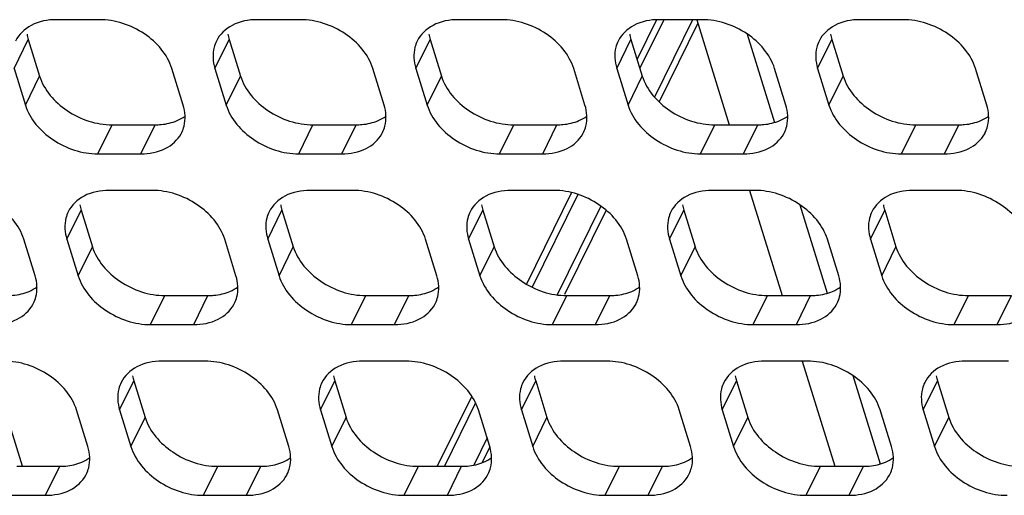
# Model space of a CAD drawing. Header units: millimetres. Extents: x 0 to 420, y 0 to 297.
# Tile 37 of 180: x 175.47 to 184.95, y 61.93 to 66.51. Entities that reach past the tile are written whole.
import ezdxf

# ---------------------------------------------------------------- set-up
doc = ezdxf.new("R2010")
doc.units = ezdxf.units.MM
doc.header["$LTSCALE"] = 23.1
doc.layers.add('ASSI', color=7, linetype='CONTINUOUS')

msp = doc.modelspace()

# ---------------------------------------------------------------- linework, layer by layer
at = {"layer": 'ASSI', "color": 7, "linetype": 'CONTINUOUS'}
for p, q in [((176.234346, 66.508409), (175.819868, 66.508409)), ((178.168574, 66.508409), (177.754096, 66.508409)), ((180.102802, 66.508409), (179.688324, 66.508409)), ((181.597992, 66.507219), (181.411458, 66.127104)), ((181.667655, 66.508409), (181.438151, 66.040727)), ((181.943974, 66.508409), (181.57838, 65.763408)), ((182.03703, 66.508409), (181.622552, 66.508409)), ((181.996078, 66.473817), (181.624067, 65.715738)), ((181.985388, 66.508409), (182.298356, 65.495644)), ((183.971258, 66.508409), (183.556781, 66.508409)), ((182.470279, 66.369967), (182.733639, 65.517733)), ((175.54974, 66.318137), (175.65867, 65.96564)), ((177.483968, 66.318137), (177.592898, 65.96564)), ((179.418196, 66.318137), (179.527126, 65.96564)), ((181.352424, 66.318137), (181.461354, 65.96564)), ((183.286653, 66.318137), (183.395582, 65.96564)), ((175.412471, 66.038413), (175.521401, 65.685916)), ((177.041152, 65.685916), (176.932222, 66.038413)), ((177.346699, 66.038413), (177.455629, 65.685916)), ((178.97538, 65.685916), (178.86645, 66.038413)), ((179.280928, 66.038413), (179.389857, 65.685916)), ((180.909608, 65.685916), (180.800678, 66.038413)), ((181.215156, 66.038413), (181.324085, 65.685916)), ((182.843836, 65.685916), (182.734906, 66.038413)), ((183.149384, 66.038413), (183.258314, 65.685916)), ((184.778064, 65.685916), (184.669134, 66.038413)), ((176.356546, 65.495644), (176.771024, 65.495644)), ((178.290775, 65.495644), (178.705252, 65.495644)), ((180.225003, 65.495644), (180.63948, 65.495644)), ((182.159231, 65.495644), (182.573708, 65.495644)), ((184.093459, 65.495644), (184.507936, 65.495644)), ((176.219278, 65.21592), (176.633755, 65.21592)), ((178.153506, 65.21592), (178.567983, 65.21592)), ((180.087734, 65.21592), (180.502211, 65.21592)), ((182.021962, 65.21592), (182.436439, 65.21592)), ((183.95619, 65.21592), (184.370667, 65.21592)), ((176.742685, 64.863422), (176.328207, 64.863422)), ((178.676913, 64.863422), (178.262436, 64.863422)), ((180.611141, 64.863422), (180.196664, 64.863422)), ((180.780893, 64.842147), (180.347644, 63.959278)), ((182.545369, 64.863422), (182.130892, 64.863422)), ((182.493727, 64.863422), (182.806695, 63.850657)), ((184.479597, 64.863422), (184.06512, 64.863422)), ((180.841462, 64.824805), (180.402462, 63.930215)), ((176.058079, 64.673151), (176.167009, 64.320654)), ((177.992308, 64.673151), (178.101237, 64.320654)), ((179.926536, 64.673151), (180.035465, 64.320654)), ((181.062732, 64.712628), (180.64306, 63.857425)), ((181.112797, 64.67388), (180.713578, 63.860356)), ((181.860764, 64.673151), (181.969694, 64.320654)), ((182.978618, 64.724981), (183.241979, 63.872747)), ((183.794992, 64.673151), (183.903922, 64.320654)), ((175.615263, 64.040929), (175.506333, 64.393426)), ((175.920811, 64.393426), (176.02974, 64.040929)), ((177.549491, 64.040929), (177.440561, 64.393426)), ((177.855039, 64.393426), (177.963969, 64.040929)), ((179.483719, 64.040929), (179.374789, 64.393426)), ((179.789267, 64.393426), (179.898197, 64.040929)), ((181.417947, 64.040929), (181.309017, 64.393426)), ((181.723495, 64.393426), (181.832425, 64.040929)), ((183.352175, 64.040929), (183.243246, 64.393426)), ((183.657723, 64.393426), (183.766653, 64.040929)), ((176.864886, 63.850657), (177.279363, 63.850657)), ((178.799114, 63.850657), (179.213591, 63.850657)), ((180.733342, 63.850657), (181.147819, 63.850657)), ((182.66757, 63.850657), (183.082047, 63.850657)), ((184.601798, 63.850657), (185.016276, 63.850657)), ((176.727617, 63.570933), (177.142094, 63.570933)), ((178.661845, 63.570933), (179.076322, 63.570933)), ((180.596073, 63.570933), (181.01055, 63.570933)), ((182.530301, 63.570933), (182.944779, 63.570933)), ((184.464529, 63.570933), (184.879007, 63.570933)), ((175.493339, 62.205671), (175.180371, 63.218436)), ((177.251024, 63.218436), (176.836547, 63.218436)), ((179.185252, 63.218436), (178.770775, 63.218436)), ((181.11948, 63.218436), (180.705003, 63.218436)), ((183.053708, 63.218436), (182.639231, 63.218436)), ((183.002067, 63.218436), (183.315035, 62.205671)), ((184.987937, 63.218436), (184.573459, 63.218436)), ((183.486958, 63.079994), (183.750318, 62.22776)), ((176.566419, 63.028164), (176.675349, 62.675667)), ((178.500647, 63.028164), (178.609577, 62.675667)), ((180.434875, 63.028164), (180.543805, 62.675667)), ((182.369103, 63.028164), (182.478033, 62.675667)), ((184.303331, 63.028164), (184.412261, 62.675667)), ((179.818767, 62.88154), (179.487099, 62.205671)), ((179.855682, 62.815995), (179.556178, 62.205671)), ((176.123602, 62.395943), (176.014672, 62.74844)), ((176.42915, 62.74844), (176.53808, 62.395943)), ((178.05783, 62.395943), (177.948901, 62.74844)), ((178.363378, 62.74844), (178.472308, 62.395943)), ((179.992058, 62.395943), (179.883129, 62.74844)), ((180.297606, 62.74844), (180.406536, 62.395943)), ((181.926287, 62.395943), (181.817357, 62.74844)), ((182.231834, 62.74844), (182.340764, 62.395943)), ((183.860515, 62.395943), (183.751585, 62.74844)), ((184.166062, 62.74844), (184.274992, 62.395943)), ((179.966483, 62.478706), (179.838078, 62.217045)), ((179.993015, 62.392005), (179.918813, 62.240796)), ((175.438997, 62.205671), (175.853474, 62.205671)), ((177.373225, 62.205671), (177.787702, 62.205671)), ((179.307453, 62.205671), (179.721931, 62.205671)), ((181.241681, 62.205671), (181.656159, 62.205671)), ((183.175909, 62.205671), (183.590387, 62.205671)), ((175.301728, 61.925946), (175.716206, 61.925946)), ((177.235956, 61.925946), (177.650434, 61.925946)), ((179.170184, 61.925946), (179.584662, 61.925946)), ((181.104412, 61.925946), (181.51889, 61.925946)), ((183.03864, 61.925946), (183.453118, 61.925946))]:
    msp.add_line(p, q, dxfattribs=at)
at = {"layer": 'ASSI', "color": 9, "linetype": 'CONTINUOUS'}
for p, q in [((175.412471, 66.038413), (175.54974, 66.318137)), ((177.346699, 66.038413), (177.483968, 66.318137)), ((179.280928, 66.038413), (179.418196, 66.318137)), ((181.215156, 66.038413), (181.352424, 66.318137)), ((183.149384, 66.038413), (183.286653, 66.318137)), ((175.521401, 65.685916), (175.65867, 65.96564)), ((177.455629, 65.685916), (177.592898, 65.96564)), ((179.389857, 65.685916), (179.527126, 65.96564)), ((181.324085, 65.685916), (181.461354, 65.96564)), ((183.258314, 65.685916), (183.395582, 65.96564)), ((176.219278, 65.21592), (176.356546, 65.495644)), ((176.633755, 65.21592), (176.771024, 65.495644)), ((178.153506, 65.21592), (178.290775, 65.495644)), ((178.567983, 65.21592), (178.705252, 65.495644)), ((180.087734, 65.21592), (180.225003, 65.495644)), ((180.502211, 65.21592), (180.63948, 65.495644)), ((182.021962, 65.21592), (182.159231, 65.495644)), ((182.436439, 65.21592), (182.573708, 65.495644)), ((183.95619, 65.21592), (184.093459, 65.495644)), ((184.370667, 65.21592), (184.507936, 65.495644)), ((175.920811, 64.393426), (176.058079, 64.673151)), ((177.855039, 64.393426), (177.992308, 64.673151)), ((179.789267, 64.393426), (179.926536, 64.673151)), ((181.723495, 64.393426), (181.860764, 64.673151)), ((183.657723, 64.393426), (183.794992, 64.673151)), ((176.02974, 64.040929), (176.167009, 64.320654)), ((177.963969, 64.040929), (178.101237, 64.320654)), ((179.898197, 64.040929), (180.035465, 64.320654)), ((181.832425, 64.040929), (181.969694, 64.320654)), ((183.766653, 64.040929), (183.903922, 64.320654)), ((176.727617, 63.570933), (176.864886, 63.850657)), ((177.142094, 63.570933), (177.279363, 63.850657)), ((178.661845, 63.570933), (178.799114, 63.850657)), ((179.076322, 63.570933), (179.213591, 63.850657)), ((180.596073, 63.570933), (180.733342, 63.850657)), ((181.01055, 63.570933), (181.147819, 63.850657)), ((182.530301, 63.570933), (182.66757, 63.850657)), ((182.944779, 63.570933), (183.082047, 63.850657)), ((184.464529, 63.570933), (184.601798, 63.850657)), ((184.879007, 63.570933), (185.016276, 63.850657)), ((176.42915, 62.74844), (176.566419, 63.028164)), ((178.363378, 62.74844), (178.500647, 63.028164)), ((180.297606, 62.74844), (180.434875, 63.028164)), ((182.231834, 62.74844), (182.369103, 63.028164)), ((184.166062, 62.74844), (184.303331, 63.028164)), ((176.53808, 62.395943), (176.675349, 62.675667)), ((178.472308, 62.395943), (178.609577, 62.675667)), ((180.406536, 62.395943), (180.543805, 62.675667)), ((182.340764, 62.395943), (182.478033, 62.675667)), ((184.274992, 62.395943), (184.412261, 62.675667)), ((175.716206, 61.925946), (175.853474, 62.205671)), ((177.235956, 61.925946), (177.373225, 62.205671)), ((177.650434, 61.925946), (177.787702, 62.205671)), ((179.170184, 61.925946), (179.307453, 62.205671)), ((179.584662, 61.925946), (179.721931, 62.205671)), ((181.104412, 61.925946), (181.241681, 62.205671)), ((181.51889, 61.925946), (181.656159, 62.205671)), ((183.03864, 61.925946), (183.175909, 62.205671)), ((183.453118, 61.925946), (183.590387, 62.205671))]:
    msp.add_line(p, q, dxfattribs=at)
at = {"layer": 'ASSI', "color": 7, "linetype": 'CONTINUOUS'}
for centre, radius, start, end in [((175.963567, 66.44637), 0.433239, 190.4027259, 197.2166786), ((177.897795, 66.44637), 0.433239, 190.4027259, 197.2166786), ((179.832023, 66.44637), 0.433239, 190.4027259, 197.2166786), ((181.766251, 66.44637), 0.433239, 190.4027259, 197.2166786), ((183.700479, 66.44637), 0.433239, 190.4027259, 197.2166786), ((176.74828, 65.558464), 0.310655, 331.3795593, 333.8282087), ((178.682508, 65.558464), 0.310655, 331.3795593, 333.8282087), ((180.616737, 65.558464), 0.310655, 331.3795593, 333.8282087), ((182.550965, 65.558464), 0.310655, 331.3795593, 333.8282087), ((184.485193, 65.558464), 0.310655, 331.3795593, 333.8282087), ((176.471906, 64.801384), 0.433239, 190.4027259, 197.2166786), ((178.406134, 64.801384), 0.433239, 190.4027259, 197.2166786), ((180.340362, 64.801384), 0.433239, 190.4027259, 197.2166786), ((182.27459, 64.801384), 0.433239, 190.4027259, 197.2166786), ((184.208818, 64.801384), 0.433239, 190.4027259, 197.2166786), ((175.322392, 63.913478), 0.310655, 331.3795593, 333.8282087), ((177.25662, 63.913478), 0.310655, 331.3795593, 333.8282087), ((179.190848, 63.913478), 0.310655, 331.3795593, 333.8282087), ((181.125076, 63.913478), 0.310655, 331.3795593, 333.8282087), ((183.059304, 63.913478), 0.310655, 331.3795593, 333.8282087), ((176.980245, 63.156397), 0.433239, 190.4027259, 197.2166786), ((178.914474, 63.156397), 0.433239, 190.4027259, 197.2166786), ((180.848702, 63.156397), 0.433239, 190.4027259, 197.2166786), ((182.78293, 63.156397), 0.433239, 190.4027259, 197.2166786), ((184.717158, 63.156397), 0.433239, 190.4027259, 197.2166786), ((175.830731, 62.268491), 0.310655, 331.3795593, 333.8282087), ((177.764959, 62.268491), 0.310655, 331.3795593, 333.8282087), ((179.699187, 62.268491), 0.310655, 331.3795593, 333.8282087), ((181.633415, 62.268491), 0.310655, 331.3795593, 333.8282087), ((183.567643, 62.268491), 0.310655, 331.3795593, 333.8282087)]:
    msp.add_arc(centre, radius, start, end, dxfattribs=at)
for points, knots in [([(175.819868, 66.508409), (175.737315, 66.508409), (175.57915, 66.480563), (175.458009, 66.36692), (175.426537, 66.302883)], [0, 0, 0, 0, 0.53638697, 1, 1, 1, 1]), ([(176.932222, 66.038413), (176.890417, 66.173694), (176.68005, 66.411866), (176.385894, 66.508409), (176.234346, 66.508409)], [0, 0, 0, 0, 0.48302043, 1, 1, 1, 1]), ([(177.754096, 66.508409), (177.671543, 66.508409), (177.513379, 66.480563), (177.392237, 66.36692), (177.360765, 66.302883)], [0, 0, 0, 0, 0.53638697, 1, 1, 1, 1]), ([(178.86645, 66.038413), (178.824645, 66.173694), (178.614278, 66.411866), (178.320122, 66.508409), (178.168574, 66.508409)], [0, 0, 0, 0, 0.48302043, 1, 1, 1, 1]), ([(179.688324, 66.508409), (179.605771, 66.508409), (179.447607, 66.480563), (179.326465, 66.36692), (179.294993, 66.302883)], [0, 0, 0, 0, 0.53638697, 1, 1, 1, 1]), ([(180.800678, 66.038413), (180.758873, 66.173694), (180.548506, 66.411866), (180.25435, 66.508409), (180.102802, 66.508409)], [0, 0, 0, 0, 0.48302043, 1, 1, 1, 1]), ([(181.622552, 66.508409), (181.539999, 66.508409), (181.381835, 66.480563), (181.260693, 66.36692), (181.229221, 66.302883)], [0, 0, 0, 0, 0.53638697, 1, 1, 1, 1]), ([(182.734906, 66.038413), (182.693101, 66.173694), (182.482734, 66.411866), (182.188578, 66.508409), (182.03703, 66.508409)], [0, 0, 0, 0, 0.48302043, 1, 1, 1, 1]), ([(183.556781, 66.508409), (183.474227, 66.508409), (183.316063, 66.480563), (183.194921, 66.36692), (183.16345, 66.302883)], [0, 0, 0, 0, 0.53638697, 1, 1, 1, 1]), ([(184.669134, 66.038413), (184.627329, 66.173694), (184.416962, 66.411866), (184.122806, 66.508409), (183.971258, 66.508409)], [0, 0, 0, 0, 0.48302043, 1, 1, 1, 1]), ([(177.360765, 66.302883), (177.351243, 66.283508), (177.319925, 66.199017), (177.326635, 66.103342), (177.346699, 66.038413)], [0, 0, 0, 0, 0.24108581, 1, 1, 1, 1]), ([(179.294993, 66.302883), (179.285471, 66.283508), (179.254153, 66.199017), (179.260863, 66.103342), (179.280928, 66.038413)], [0, 0, 0, 0, 0.24108581, 1, 1, 1, 1]), ([(181.229221, 66.302883), (181.219699, 66.283508), (181.188381, 66.199017), (181.195091, 66.103342), (181.215156, 66.038413)], [0, 0, 0, 0, 0.24108581, 1, 1, 1, 1]), ([(183.16345, 66.302883), (183.153927, 66.283508), (183.122609, 66.199017), (183.129319, 66.103342), (183.149384, 66.038413)], [0, 0, 0, 0, 0.24108581, 1, 1, 1, 1]), ([(175.65867, 65.96564), (175.700475, 65.830359), (175.910842, 65.592187), (176.204998, 65.495644), (176.356546, 65.495644)], [0, 0, 0, 0, 0.48302043, 1, 1, 1, 1]), ([(177.592898, 65.96564), (177.634703, 65.830359), (177.84507, 65.592187), (178.139226, 65.495644), (178.290775, 65.495644)], [0, 0, 0, 0, 0.48302043, 1, 1, 1, 1]), ([(179.527126, 65.96564), (179.568931, 65.830359), (179.779298, 65.592187), (180.073454, 65.495644), (180.225003, 65.495644)], [0, 0, 0, 0, 0.48302043, 1, 1, 1, 1]), ([(181.461354, 65.96564), (181.503159, 65.830359), (181.713527, 65.592187), (182.007682, 65.495644), (182.159231, 65.495644)], [0, 0, 0, 0, 0.48302043, 1, 1, 1, 1]), ([(183.395582, 65.96564), (183.437388, 65.830359), (183.647755, 65.592187), (183.94191, 65.495644), (184.093459, 65.495644)], [0, 0, 0, 0, 0.48302043, 1, 1, 1, 1]), ([(175.521401, 65.685916), (175.563206, 65.550634), (175.773573, 65.312462), (176.067729, 65.21592), (176.219278, 65.21592)], [0, 0, 0, 0, 0.48302043, 1, 1, 1, 1]), ([(177.027086, 65.421445), (177.036608, 65.440821), (177.067926, 65.525312), (177.061217, 65.620986), (177.041152, 65.685916)], [0, 0, 0, 0, 0.24108581, 1, 1, 1, 1]), ([(177.455629, 65.685916), (177.497434, 65.550634), (177.707801, 65.312462), (178.001957, 65.21592), (178.153506, 65.21592)], [0, 0, 0, 0, 0.48302043, 1, 1, 1, 1]), ([(178.961314, 65.421445), (178.970836, 65.440821), (179.002154, 65.525312), (178.995445, 65.620986), (178.97538, 65.685916)], [0, 0, 0, 0, 0.24108581, 1, 1, 1, 1]), ([(179.389857, 65.685916), (179.431663, 65.550634), (179.64203, 65.312462), (179.936185, 65.21592), (180.087734, 65.21592)], [0, 0, 0, 0, 0.48302043, 1, 1, 1, 1]), ([(180.895542, 65.421445), (180.905064, 65.440821), (180.936382, 65.525312), (180.929673, 65.620986), (180.909608, 65.685916)], [0, 0, 0, 0, 0.24108581, 1, 1, 1, 1]), ([(181.324085, 65.685916), (181.365891, 65.550634), (181.576258, 65.312462), (181.870413, 65.21592), (182.021962, 65.21592)], [0, 0, 0, 0, 0.48302043, 1, 1, 1, 1]), ([(182.82977, 65.421445), (182.839292, 65.440821), (182.870611, 65.525312), (182.863901, 65.620986), (182.843836, 65.685916)], [0, 0, 0, 0, 0.24108581, 1, 1, 1, 1]), ([(183.258314, 65.685916), (183.300119, 65.550634), (183.510486, 65.312462), (183.804641, 65.21592), (183.95619, 65.21592)], [0, 0, 0, 0, 0.48302043, 1, 1, 1, 1]), ([(184.763998, 65.421445), (184.77352, 65.440821), (184.804839, 65.525312), (184.798129, 65.620986), (184.778064, 65.685916)], [0, 0, 0, 0, 0.24108581, 1, 1, 1, 1]), ([(176.771024, 65.495644), (176.789973, 65.495644), (176.862109, 65.498826), (176.9341, 65.515219), (176.983075, 65.536201)], [0, 0, 0, 0, 0.26234884, 1, 1, 1, 1]), ([(178.705252, 65.495644), (178.724201, 65.495644), (178.796338, 65.498826), (178.868328, 65.515219), (178.917303, 65.536201)], [0, 0, 0, 0, 0.26234884, 1, 1, 1, 1]), ([(180.63948, 65.495644), (180.658429, 65.495644), (180.730566, 65.498826), (180.802556, 65.515219), (180.851531, 65.536201)], [0, 0, 0, 0, 0.26234884, 1, 1, 1, 1]), ([(182.573708, 65.495644), (182.592657, 65.495644), (182.664794, 65.498826), (182.736785, 65.515219), (182.785759, 65.536201)], [0, 0, 0, 0, 0.26234884, 1, 1, 1, 1]), ([(184.507936, 65.495644), (184.526885, 65.495644), (184.599022, 65.498826), (184.671013, 65.515219), (184.719987, 65.536201)], [0, 0, 0, 0, 0.26234884, 1, 1, 1, 1]), ([(176.633755, 65.21592), (176.713955, 65.21592), (176.86734, 65.242312), (176.987693, 65.348664), (177.020977, 65.409659)], [0, 0, 0, 0, 0.53579112, 1, 1, 1, 1]), ([(178.567983, 65.21592), (178.648183, 65.21592), (178.801568, 65.242312), (178.921921, 65.348664), (178.955206, 65.409659)], [0, 0, 0, 0, 0.53579112, 1, 1, 1, 1]), ([(180.502211, 65.21592), (180.582411, 65.21592), (180.735796, 65.242312), (180.856149, 65.348664), (180.889434, 65.409659)], [0, 0, 0, 0, 0.53579112, 1, 1, 1, 1]), ([(182.436439, 65.21592), (182.51664, 65.21592), (182.670024, 65.242312), (182.790377, 65.348664), (182.823662, 65.409659)], [0, 0, 0, 0, 0.53579112, 1, 1, 1, 1]), ([(184.370667, 65.21592), (184.450868, 65.21592), (184.604252, 65.242312), (184.724606, 65.348664), (184.75789, 65.409659)], [0, 0, 0, 0, 0.53579112, 1, 1, 1, 1]), ([(175.506333, 64.393426), (175.464528, 64.528708), (175.254161, 64.76688), (174.960005, 64.863422), (174.808457, 64.863422)], [0, 0, 0, 0, 0.48302043, 1, 1, 1, 1]), ([(176.328207, 64.863422), (176.245654, 64.863422), (176.08749, 64.835577), (175.966348, 64.721934), (175.934876, 64.657896)], [0, 0, 0, 0, 0.53638697, 1, 1, 1, 1]), ([(177.440561, 64.393426), (177.398756, 64.528708), (177.188389, 64.76688), (176.894233, 64.863422), (176.742685, 64.863422)], [0, 0, 0, 0, 0.48302043, 1, 1, 1, 1]), ([(178.262436, 64.863422), (178.179882, 64.863422), (178.021718, 64.835577), (177.900576, 64.721934), (177.869105, 64.657896)], [0, 0, 0, 0, 0.53638697, 1, 1, 1, 1]), ([(179.374789, 64.393426), (179.332984, 64.528708), (179.122617, 64.76688), (178.828461, 64.863422), (178.676913, 64.863422)], [0, 0, 0, 0, 0.48302043, 1, 1, 1, 1]), ([(180.196664, 64.863422), (180.11411, 64.863422), (179.955946, 64.835577), (179.834804, 64.721934), (179.803333, 64.657896)], [0, 0, 0, 0, 0.53638697, 1, 1, 1, 1]), ([(181.309017, 64.393426), (181.267212, 64.528708), (181.056845, 64.76688), (180.76269, 64.863422), (180.611141, 64.863422)], [0, 0, 0, 0, 0.48302043, 1, 1, 1, 1]), ([(182.130892, 64.863422), (182.048338, 64.863422), (181.890174, 64.835577), (181.769032, 64.721934), (181.737561, 64.657896)], [0, 0, 0, 0, 0.53638697, 1, 1, 1, 1]), ([(183.243246, 64.393426), (183.20144, 64.528708), (182.991073, 64.76688), (182.696918, 64.863422), (182.545369, 64.863422)], [0, 0, 0, 0, 0.48302043, 1, 1, 1, 1]), ([(184.06512, 64.863422), (183.982566, 64.863422), (183.824402, 64.835577), (183.703261, 64.721934), (183.671789, 64.657896)], [0, 0, 0, 0, 0.53638697, 1, 1, 1, 1]), ([(185.177474, 64.393426), (185.135668, 64.528708), (184.925301, 64.76688), (184.631146, 64.863422), (184.479597, 64.863422)], [0, 0, 0, 0, 0.48302043, 1, 1, 1, 1]), ([(175.934876, 64.657896), (175.925354, 64.638521), (175.894036, 64.55403), (175.900746, 64.458356), (175.920811, 64.393426)], [0, 0, 0, 0, 0.24108581, 1, 1, 1, 1]), ([(177.869105, 64.657896), (177.859582, 64.638521), (177.828264, 64.55403), (177.834974, 64.458356), (177.855039, 64.393426)], [0, 0, 0, 0, 0.24108581, 1, 1, 1, 1]), ([(179.803333, 64.657896), (179.79381, 64.638521), (179.762492, 64.55403), (179.769202, 64.458356), (179.789267, 64.393426)], [0, 0, 0, 0, 0.24108581, 1, 1, 1, 1]), ([(181.737561, 64.657896), (181.728039, 64.638521), (181.69672, 64.55403), (181.70343, 64.458356), (181.723495, 64.393426)], [0, 0, 0, 0, 0.24108581, 1, 1, 1, 1]), ([(183.671789, 64.657896), (183.662267, 64.638521), (183.630949, 64.55403), (183.637658, 64.458356), (183.657723, 64.393426)], [0, 0, 0, 0, 0.24108581, 1, 1, 1, 1]), ([(176.167009, 64.320654), (176.208814, 64.185372), (176.419182, 63.9472), (176.713337, 63.850657), (176.864886, 63.850657)], [0, 0, 0, 0, 0.48302043, 1, 1, 1, 1]), ([(178.101237, 64.320654), (178.143043, 64.185372), (178.35341, 63.9472), (178.647565, 63.850657), (178.799114, 63.850657)], [0, 0, 0, 0, 0.48302043, 1, 1, 1, 1]), ([(180.035465, 64.320654), (180.077271, 64.185372), (180.287638, 63.9472), (180.581793, 63.850657), (180.733342, 63.850657)], [0, 0, 0, 0, 0.48302043, 1, 1, 1, 1]), ([(181.969694, 64.320654), (182.011499, 64.185372), (182.221866, 63.9472), (182.516021, 63.850657), (182.66757, 63.850657)], [0, 0, 0, 0, 0.48302043, 1, 1, 1, 1]), ([(183.903922, 64.320654), (183.945727, 64.185372), (184.156094, 63.9472), (184.45025, 63.850657), (184.601798, 63.850657)], [0, 0, 0, 0, 0.48302043, 1, 1, 1, 1]), ([(175.601197, 63.776459), (175.610719, 63.795834), (175.642037, 63.880325), (175.635328, 63.976), (175.615263, 64.040929)], [0, 0, 0, 0, 0.24108581, 1, 1, 1, 1]), ([(176.02974, 64.040929), (176.071546, 63.905648), (176.281913, 63.667476), (176.576068, 63.570933), (176.727617, 63.570933)], [0, 0, 0, 0, 0.48302043, 1, 1, 1, 1]), ([(177.535425, 63.776459), (177.544947, 63.795834), (177.576266, 63.880325), (177.569556, 63.976), (177.549491, 64.040929)], [0, 0, 0, 0, 0.24108581, 1, 1, 1, 1]), ([(177.963969, 64.040929), (178.005774, 63.905648), (178.216141, 63.667476), (178.510296, 63.570933), (178.661845, 63.570933)], [0, 0, 0, 0, 0.48302043, 1, 1, 1, 1]), ([(179.469653, 63.776459), (179.479176, 63.795834), (179.510494, 63.880325), (179.503784, 63.976), (179.483719, 64.040929)], [0, 0, 0, 0, 0.24108581, 1, 1, 1, 1]), ([(179.898197, 64.040929), (179.940002, 63.905648), (180.150369, 63.667476), (180.444525, 63.570933), (180.596073, 63.570933)], [0, 0, 0, 0, 0.48302043, 1, 1, 1, 1]), ([(181.403881, 63.776459), (181.413404, 63.795834), (181.444722, 63.880325), (181.438012, 63.976), (181.417947, 64.040929)], [0, 0, 0, 0, 0.24108581, 1, 1, 1, 1]), ([(181.832425, 64.040929), (181.87423, 63.905648), (182.084597, 63.667476), (182.378753, 63.570933), (182.530301, 63.570933)], [0, 0, 0, 0, 0.48302043, 1, 1, 1, 1]), ([(183.33811, 63.776459), (183.347632, 63.795834), (183.37895, 63.880325), (183.37224, 63.976), (183.352175, 64.040929)], [0, 0, 0, 0, 0.24108581, 1, 1, 1, 1]), ([(183.766653, 64.040929), (183.808458, 63.905648), (184.018825, 63.667476), (184.312981, 63.570933), (184.464529, 63.570933)], [0, 0, 0, 0, 0.48302043, 1, 1, 1, 1]), ([(175.345135, 63.850657), (175.364084, 63.850657), (175.436221, 63.85384), (175.508212, 63.870233), (175.557186, 63.891215)], [0, 0, 0, 0, 0.26234884, 1, 1, 1, 1]), ([(177.279363, 63.850657), (177.298312, 63.850657), (177.370449, 63.85384), (177.44244, 63.870233), (177.491414, 63.891215)], [0, 0, 0, 0, 0.26234884, 1, 1, 1, 1]), ([(179.213591, 63.850657), (179.23254, 63.850657), (179.304677, 63.85384), (179.376668, 63.870233), (179.425642, 63.891215)], [0, 0, 0, 0, 0.26234884, 1, 1, 1, 1]), ([(181.147819, 63.850657), (181.166768, 63.850657), (181.238905, 63.85384), (181.310896, 63.870233), (181.35987, 63.891215)], [0, 0, 0, 0, 0.26234884, 1, 1, 1, 1]), ([(183.082047, 63.850657), (183.100997, 63.850657), (183.173133, 63.85384), (183.245124, 63.870233), (183.294098, 63.891215)], [0, 0, 0, 0, 0.26234884, 1, 1, 1, 1]), ([(175.207866, 63.570933), (175.288066, 63.570933), (175.441451, 63.597325), (175.561804, 63.703677), (175.595089, 63.764672)], [0, 0, 0, 0, 0.53579112, 1, 1, 1, 1]), ([(177.142094, 63.570933), (177.222295, 63.570933), (177.375679, 63.597325), (177.496032, 63.703677), (177.529317, 63.764672)], [0, 0, 0, 0, 0.53579112, 1, 1, 1, 1]), ([(179.076322, 63.570933), (179.156523, 63.570933), (179.309907, 63.597325), (179.430261, 63.703677), (179.463545, 63.764672)], [0, 0, 0, 0, 0.53579112, 1, 1, 1, 1]), ([(181.01055, 63.570933), (181.090751, 63.570933), (181.244135, 63.597325), (181.364489, 63.703677), (181.397773, 63.764672)], [0, 0, 0, 0, 0.53579112, 1, 1, 1, 1]), ([(182.944779, 63.570933), (183.024979, 63.570933), (183.178363, 63.597325), (183.298717, 63.703677), (183.332001, 63.764672)], [0, 0, 0, 0, 0.53579112, 1, 1, 1, 1]), ([(184.879007, 63.570933), (184.959207, 63.570933), (185.112592, 63.597325), (185.232945, 63.703677), (185.266229, 63.764672)], [0, 0, 0, 0, 0.53579112, 1, 1, 1, 1]), ([(176.014672, 62.74844), (175.972867, 62.883721), (175.7625, 63.121893), (175.468345, 63.218436), (175.316796, 63.218436)], [0, 0, 0, 0, 0.48302043, 1, 1, 1, 1]), ([(176.836547, 63.218436), (176.753993, 63.218436), (176.595829, 63.19059), (176.474687, 63.076947), (176.443216, 63.01291)], [0, 0, 0, 0, 0.53638697, 1, 1, 1, 1]), ([(177.948901, 62.74844), (177.907095, 62.883721), (177.696728, 63.121893), (177.402573, 63.218436), (177.251024, 63.218436)], [0, 0, 0, 0, 0.48302043, 1, 1, 1, 1]), ([(178.770775, 63.218436), (178.688221, 63.218436), (178.530057, 63.19059), (178.408916, 63.076947), (178.377444, 63.01291)], [0, 0, 0, 0, 0.53638697, 1, 1, 1, 1]), ([(179.883129, 62.74844), (179.841323, 62.883721), (179.630956, 63.121893), (179.336801, 63.218436), (179.185252, 63.218436)], [0, 0, 0, 0, 0.48302043, 1, 1, 1, 1]), ([(180.705003, 63.218436), (180.62245, 63.218436), (180.464285, 63.19059), (180.343144, 63.076947), (180.311672, 63.01291)], [0, 0, 0, 0, 0.53638697, 1, 1, 1, 1]), ([(181.817357, 62.74844), (181.775552, 62.883721), (181.565185, 63.121893), (181.271029, 63.218436), (181.11948, 63.218436)], [0, 0, 0, 0, 0.48302043, 1, 1, 1, 1]), ([(182.639231, 63.218436), (182.556678, 63.218436), (182.398513, 63.19059), (182.277372, 63.076947), (182.2459, 63.01291)], [0, 0, 0, 0, 0.53638697, 1, 1, 1, 1]), ([(183.751585, 62.74844), (183.70978, 62.883721), (183.499413, 63.121893), (183.205257, 63.218436), (183.053708, 63.218436)], [0, 0, 0, 0, 0.48302043, 1, 1, 1, 1]), ([(184.573459, 63.218436), (184.490906, 63.218436), (184.332741, 63.19059), (184.2116, 63.076947), (184.180128, 63.01291)], [0, 0, 0, 0, 0.53638697, 1, 1, 1, 1]), ([(176.443216, 63.01291), (176.433694, 62.993535), (176.402375, 62.909044), (176.409085, 62.813369), (176.42915, 62.74844)], [0, 0, 0, 0, 0.24108581, 1, 1, 1, 1]), ([(178.377444, 63.01291), (178.367922, 62.993535), (178.336604, 62.909044), (178.343313, 62.813369), (178.363378, 62.74844)], [0, 0, 0, 0, 0.24108581, 1, 1, 1, 1]), ([(180.311672, 63.01291), (180.30215, 62.993535), (180.270832, 62.909044), (180.277541, 62.813369), (180.297606, 62.74844)], [0, 0, 0, 0, 0.24108581, 1, 1, 1, 1]), ([(182.2459, 63.01291), (182.236378, 62.993535), (182.20506, 62.909044), (182.211769, 62.813369), (182.231834, 62.74844)], [0, 0, 0, 0, 0.24108581, 1, 1, 1, 1]), ([(184.180128, 63.01291), (184.170606, 62.993535), (184.139288, 62.909044), (184.145998, 62.813369), (184.166062, 62.74844)], [0, 0, 0, 0, 0.24108581, 1, 1, 1, 1]), ([(176.675349, 62.675667), (176.717154, 62.540386), (176.927521, 62.302214), (177.221676, 62.205671), (177.373225, 62.205671)], [0, 0, 0, 0, 0.48302043, 1, 1, 1, 1]), ([(178.609577, 62.675667), (178.651382, 62.540386), (178.861749, 62.302214), (179.155905, 62.205671), (179.307453, 62.205671)], [0, 0, 0, 0, 0.48302043, 1, 1, 1, 1]), ([(180.543805, 62.675667), (180.58561, 62.540386), (180.795977, 62.302214), (181.090133, 62.205671), (181.241681, 62.205671)], [0, 0, 0, 0, 0.48302043, 1, 1, 1, 1]), ([(182.478033, 62.675667), (182.519838, 62.540386), (182.730205, 62.302214), (183.024361, 62.205671), (183.175909, 62.205671)], [0, 0, 0, 0, 0.48302043, 1, 1, 1, 1]), ([(184.412261, 62.675667), (184.454066, 62.540386), (184.664433, 62.302214), (184.958589, 62.205671), (185.110137, 62.205671)], [0, 0, 0, 0, 0.48302043, 1, 1, 1, 1]), ([(176.109536, 62.131472), (176.119059, 62.150848), (176.150377, 62.235338), (176.143667, 62.331013), (176.123602, 62.395943)], [0, 0, 0, 0, 0.24108581, 1, 1, 1, 1]), ([(176.53808, 62.395943), (176.579885, 62.260661), (176.790252, 62.022489), (177.084408, 61.925946), (177.235956, 61.925946)], [0, 0, 0, 0, 0.48302043, 1, 1, 1, 1]), ([(178.043765, 62.131472), (178.053287, 62.150848), (178.084605, 62.235338), (178.077895, 62.331013), (178.05783, 62.395943)], [0, 0, 0, 0, 0.24108581, 1, 1, 1, 1]), ([(178.472308, 62.395943), (178.514113, 62.260661), (178.72448, 62.022489), (179.018636, 61.925946), (179.170184, 61.925946)], [0, 0, 0, 0, 0.48302043, 1, 1, 1, 1]), ([(179.977993, 62.131472), (179.987515, 62.150848), (180.018833, 62.235338), (180.012123, 62.331013), (179.992058, 62.395943)], [0, 0, 0, 0, 0.24108581, 1, 1, 1, 1]), ([(180.406536, 62.395943), (180.448341, 62.260661), (180.658708, 62.022489), (180.952864, 61.925946), (181.104412, 61.925946)], [0, 0, 0, 0, 0.48302043, 1, 1, 1, 1]), ([(181.912221, 62.131472), (181.921743, 62.150848), (181.953061, 62.235338), (181.946351, 62.331013), (181.926287, 62.395943)], [0, 0, 0, 0, 0.24108581, 1, 1, 1, 1]), ([(182.340764, 62.395943), (182.382569, 62.260661), (182.592936, 62.022489), (182.887092, 61.925946), (183.03864, 61.925946)], [0, 0, 0, 0, 0.48302043, 1, 1, 1, 1]), ([(183.846449, 62.131472), (183.855971, 62.150848), (183.887289, 62.235338), (183.880579, 62.331013), (183.860515, 62.395943)], [0, 0, 0, 0, 0.24108581, 1, 1, 1, 1]), ([(184.274992, 62.395943), (184.316797, 62.260661), (184.527164, 62.022489), (184.82132, 61.925946), (184.972868, 61.925946)], [0, 0, 0, 0, 0.48302043, 1, 1, 1, 1]), ([(175.853474, 62.205671), (175.872424, 62.205671), (175.94456, 62.208853), (176.016551, 62.225246), (176.065525, 62.246228)], [0, 0, 0, 0, 0.26234884, 1, 1, 1, 1]), ([(177.787702, 62.205671), (177.806652, 62.205671), (177.878788, 62.208853), (177.950779, 62.225246), (177.999753, 62.246228)], [0, 0, 0, 0, 0.26234884, 1, 1, 1, 1]), ([(179.721931, 62.205671), (179.74088, 62.205671), (179.813016, 62.208853), (179.885007, 62.225246), (179.933981, 62.246228)], [0, 0, 0, 0, 0.26234884, 1, 1, 1, 1]), ([(181.656159, 62.205671), (181.675108, 62.205671), (181.747244, 62.208853), (181.819235, 62.225246), (181.868209, 62.246228)], [0, 0, 0, 0, 0.26234884, 1, 1, 1, 1]), ([(183.590387, 62.205671), (183.609336, 62.205671), (183.681472, 62.208853), (183.753463, 62.225246), (183.802437, 62.246228)], [0, 0, 0, 0, 0.26234884, 1, 1, 1, 1]), ([(175.716206, 61.925946), (175.796406, 61.925946), (175.94979, 61.952339), (176.070144, 62.058691), (176.103428, 62.119686)], [0, 0, 0, 0, 0.53579112, 1, 1, 1, 1]), ([(177.650434, 61.925946), (177.730634, 61.925946), (177.884018, 61.952339), (178.004372, 62.058691), (178.037656, 62.119686)], [0, 0, 0, 0, 0.53579112, 1, 1, 1, 1]), ([(179.584662, 61.925946), (179.664862, 61.925946), (179.818247, 61.952339), (179.9386, 62.058691), (179.971884, 62.119686)], [0, 0, 0, 0, 0.53579112, 1, 1, 1, 1]), ([(181.51889, 61.925946), (181.59909, 61.925946), (181.752475, 61.952339), (181.872828, 62.058691), (181.906112, 62.119686)], [0, 0, 0, 0, 0.53579112, 1, 1, 1, 1]), ([(183.453118, 61.925946), (183.533318, 61.925946), (183.686703, 61.952339), (183.807056, 62.058691), (183.84034, 62.119686)], [0, 0, 0, 0, 0.53579112, 1, 1, 1, 1])]:
    msp.add_open_spline(points, degree=3, knots=knots, dxfattribs=at)
for points in [[(176.983075, 65.536201), (177.009964, 65.547721), (177.035879, 65.562031), (177.059628, 65.579111)], [(178.917303, 65.536201), (178.944192, 65.547721), (178.970107, 65.562031), (178.993856, 65.579111)], [(180.851531, 65.536201), (180.87842, 65.547721), (180.904335, 65.562031), (180.928084, 65.579111)], [(182.785759, 65.536201), (182.812648, 65.547721), (182.838563, 65.562031), (182.862312, 65.579111)], [(184.719987, 65.536201), (184.746876, 65.547721), (184.772791, 65.562031), (184.79654, 65.579111)], [(175.557186, 63.891215), (175.584075, 63.902735), (175.60999, 63.917045), (175.633739, 63.934125)], [(177.491414, 63.891215), (177.518303, 63.902735), (177.544218, 63.917045), (177.567967, 63.934125)], [(179.425642, 63.891215), (179.452531, 63.902735), (179.478446, 63.917045), (179.502195, 63.934125)], [(181.35987, 63.891215), (181.386759, 63.902735), (181.412674, 63.917045), (181.436423, 63.934125)], [(183.294098, 63.891215), (183.320987, 63.902735), (183.346902, 63.917045), (183.370651, 63.934125)], [(176.065525, 62.246228), (176.092414, 62.257748), (176.118329, 62.272058), (176.142078, 62.289138)], [(177.999753, 62.246228), (178.026642, 62.257748), (178.052557, 62.272058), (178.076306, 62.289138)], [(179.933981, 62.246228), (179.96087, 62.257748), (179.986785, 62.272058), (180.010534, 62.289138)], [(181.868209, 62.246228), (181.895098, 62.257748), (181.921013, 62.272058), (181.944762, 62.289138)], [(183.802437, 62.246228), (183.829326, 62.257748), (183.855242, 62.272058), (183.87899, 62.289138)]]:
    msp.add_open_spline(points, degree=3, dxfattribs=at)

doc.saveas('drawing.dxf')
